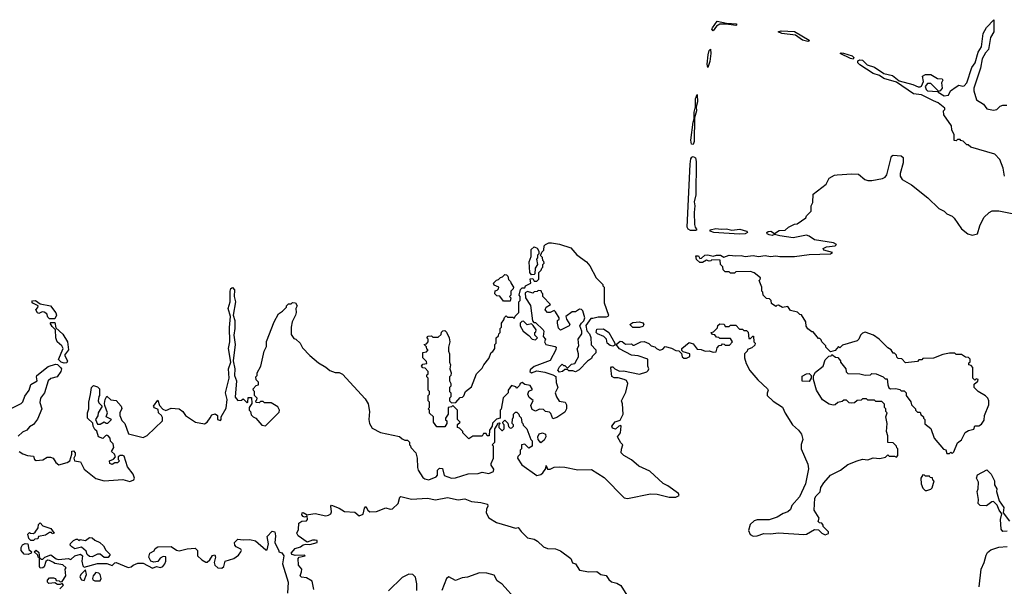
# Model space of a CAD drawing. Extents: x 2348354 to 2479840, y 460476 to 613653.
# Tile 116 of 256: x 2394101 to 2401476, y 549866 to 554107. Entities that reach past the tile are written whole.
import ezdxf

# ---------------------------------------------------------------- set-up
doc = ezdxf.new("R2010")
doc.units = 0

msp = doc.modelspace()

# ---------------------------------------------------------------- linework, layer by layer
at = {"layer": '0CON05XD'}
for points in [[(2399295, 554022.5), (2399286.7, 554035), (2399290, 554045), (2399325, 554096.7), (2399395, 554080), (2399470, 554075), (2399470, 554065), (2399465, 554064.4), (2399394.2, 554074.2), (2399345, 554074.2), (2399320.9, 554059.1), (2399295, 554022.5)], [(2401477.5, 552935), (2401467.5, 552995), (2401441.7, 553061.7), (2401405, 553100), (2401225, 553152.5), (2401205, 553170), (2401195, 553170), (2401168.3, 553198.3), (2401151.7, 553201.7), (2401145, 553210), (2401125, 553210), (2401115, 553200), (2401101.7, 553201.7), (2401100, 553245), (2401083, 553283), (2401081.7, 553311.7), (2401022.5, 553395), (2401020, 553425), (2401030, 553435), (2401030, 553445), (2400980, 553485), (2400945, 553498.6), (2400855, 553544.3), (2400795, 553553.3), (2400668.3, 553638.3), (2400575, 553666.2), (2400540.6, 553690.6), (2400494.7, 553704.7), (2400395, 553769.4), (2400379.2, 553785), (2400380.3, 553799.7), (2400395, 553806.5), (2400415, 553804.3), (2400449.6, 553769.6), (2400505, 553752.5), (2400574.6, 553704.6), (2400638.8, 553688.8), (2400689.2, 553649.2), (2400792.4, 553622.4), (2400830, 553605), (2400845, 553603.8), (2400855, 553610), (2400870, 553645), (2400862.5, 553685), (2400885, 553697.5), (2400925, 553696.7), (2400975, 553667.5), (2401010, 553665), (2401016.7, 553655), (2401006.7, 553635), (2401011.2, 553595), (2400996.4, 553573.6), (2400980, 553570), (2400980, 553565), (2401025, 553537.5), (2401058.8, 553541.2), (2401073.3, 553575), (2401116.1, 553603.9), (2401135, 553617.5), (2401165, 553610), (2401175, 553613.3), (2401196, 553635), (2401231.9, 553748.1), (2401257.5, 553785), (2401281.4, 553865), (2401305.5, 553904.5), (2401319.2, 554005), (2401341.7, 554048.3), (2401397, 554107), (2401397.5, 554015), (2401374.1, 553974.1), (2401357, 553883), (2401335, 553858.8), (2401311.1, 553815), (2401297.8, 553745), (2401247.1, 553595), (2401247.5, 553575), (2401267.7, 553507.7), (2401320, 553475), (2401345, 553440), (2401395, 553430), (2401420, 553435), (2401445, 553460), (2401465, 553467.5), (2401495, 553467.5)], [(2400005, 553944.5), (2399965, 553953.9), (2399911.2, 553991.2), (2399810, 554005), (2399782.5, 554015), (2399805, 554024), (2399905, 554019.5), (2400013.8, 553955), (2400013, 553947), (2400005, 553944.5)], [(2399255, 553750), (2399250.8, 553775), (2399258.6, 553845), (2399265, 553877.5), (2399275, 553887.5), (2399278.5, 553855), (2399270.8, 553795), (2399255, 553750)], [(2400345, 553812), (2400325, 553815.7), (2400247.5, 553855), (2400255, 553860), (2400273, 553857), (2400336.7, 553836.7), (2400349.2, 553825), (2400345, 553812)], [(2400975, 553570), (2400980, 553575), (2400925, 553630), (2400901.7, 553628.3), (2400883, 553607), (2400890, 553585), (2400900, 553575), (2400975, 553570)], [(2399145, 553173.3), (2399134.4, 553174.4), (2399129.2, 553205), (2399145, 553340), (2399153.8, 553365), (2399154.3, 553415), (2399163.3, 553455), (2399162.9, 553515), (2399175, 553547.5), (2399177, 553493), (2399167.5, 553455), (2399171.2, 553425), (2399157, 553373), (2399153.8, 553195), (2399145, 553173.3)], [(2399125, 552528.8), (2399108.9, 552538.9), (2399101.4, 552555), (2399122.7, 553025), (2399127.8, 553065), (2399135, 553079.2), (2399145, 553083.1), (2399162.8, 553072.8), (2399168.5, 553045), (2399165.5, 552795), (2399153.5, 552745), (2399158.2, 552715), (2399153.1, 552663.1), (2399155.5, 552575), (2399160, 552555), (2399173.3, 552535), (2399165, 552530), (2399125, 552528.8)], [(2400651.7, 550931.7), (2400645, 550940), (2400603, 550943), (2400603, 550993), (2400593.3, 551025), (2400600, 551085), (2400590, 551135), (2400600, 551165), (2400590, 551175), (2400590, 551195), (2400580, 551205), (2400578.3, 551228.3), (2400558.3, 551248.3), (2400515, 551250), (2400505, 551260), (2400455, 551260), (2400445, 551270), (2400415, 551270), (2400405, 551260), (2400373, 551257), (2400355, 551240), (2400335, 551237.5), (2400315, 551240), (2400295, 551260), (2400275, 551260), (2400261.7, 551248.3), (2400228.3, 551241.7), (2400210, 551225), (2400195, 551222.5), (2400165, 551230), (2400115, 551262.5), (2400070, 551335), (2400047.5, 551415), (2400048.3, 551441.7), (2400061.7, 551468.3), (2400120, 551515), (2400135, 551560), (2400161.7, 551588.3), (2400178.3, 551591.7), (2400185, 551600), (2400211.7, 551581.7), (2400228.3, 551578.3), (2400250, 551555), (2400250, 551545), (2400290, 551495), (2400291.7, 551471.7), (2400305, 551460), (2400395, 551457.5), (2400435, 551447.5), (2400475, 551450), (2400485, 551460), (2400517, 551457), (2400570, 551435), (2400585, 551420), (2400598.3, 551418.3), (2400603, 551373), (2400611.7, 551351.7), (2400623, 551343), (2400665, 551347.5), (2400695, 551340), (2400705, 551330), (2400725, 551330), (2400740, 551315), (2400740, 551295), (2400777, 551247), (2400780, 551225), (2400810, 551195), (2400810, 551185), (2400825, 551170), (2400845, 551170), (2400851.7, 551151.7), (2400870, 551135), (2400870, 551125), (2400880, 551115), (2400881.7, 551081.7), (2400927, 551047), (2400950, 550975), (2401021.7, 550891.7), (2401038.3, 550888.3), (2401045, 550860), (2401065, 550860), (2401075, 550870), (2401085, 550860), (2401098.3, 550871.7), (2401125, 550940), (2401156.4, 550963.6), (2401183.6, 551016.4), (2401208.3, 551031.7), (2401248.3, 551041.7), (2401255, 551067.5), (2401285, 551067.5), (2401305, 551080), (2401325, 551110), (2401328, 551145), (2401360, 551225), (2401360, 551255), (2401352.5, 551275), (2401335, 551292.5), (2401280, 551325), (2401250, 551355), (2401251.7, 551378.3), (2401278.3, 551401.7), (2401280, 551415), (2401265, 551420), (2401255, 551410), (2401240, 551425), (2401240, 551505), (2401228.3, 551518.3), (2401210, 551525), (2401211.7, 551538.3), (2401220, 551545), (2401220, 551565), (2401208.3, 551578.3), (2401185, 551580), (2401155, 551600), (2401115, 551600), (2401105, 551610), (2401065, 551610), (2401015, 551600), (2400945, 551572.5), (2400865, 551570), (2400858.3, 551561.7), (2400835, 551560), (2400825, 551550), (2400735, 551540), (2400708.3, 551568.3), (2400681.7, 551571.7), (2400671.7, 551581.7), (2400670, 551595), (2400655, 551610), (2400645, 551610), (2400630, 551635), (2400605, 551650), (2400540, 551715), (2400497, 551747), (2400435, 551767.5), (2400415, 551760), (2400400, 551745), (2400387.5, 551715), (2400375, 551702.5), (2400265, 551670), (2400245, 551650), (2400235, 551660), (2400208.3, 551631.7), (2400175, 551620), (2400140, 551655), (2400140, 551665), (2400110, 551695), (2400105, 551710), (2400095, 551720), (2400085, 551720), (2400045, 551770), (2400035, 551770), (2400003.6, 551793.6), (2399993, 551813), (2399990, 551845), (2399958.3, 551898.3), (2399945, 551900), (2399927, 551917), (2399875, 551930), (2399855, 551960), (2399815, 551952.5), (2399785, 551970), (2399771.7, 551968.3), (2399765, 551960), (2399731.7, 551981.7), (2399730, 552005), (2399718.3, 552018.3), (2399695, 552020), (2399681.7, 552031.7), (2399670, 552045), (2399667, 552067), (2399660, 552075), (2399660, 552105), (2399640, 552155), (2399648.3, 552161.7), (2399650, 552175), (2399601.7, 552211.7), (2399575, 552222.5), (2399465, 552220), (2399455, 552210), (2399425, 552210), (2399415, 552220), (2399385, 552220), (2399370, 552235), (2399368.3, 552258.3), (2399350, 552275), (2399347, 552307), (2399285, 552310), (2399278.3, 552301.7), (2399265, 552300), (2399245, 552307.5), (2399215, 552290), (2399195, 552290), (2399171.7, 552311.7), (2399165, 552340), (2399185, 552340), (2399195, 552320), (2399208.3, 552321.7), (2399232.5, 552345), (2399255, 552347.1), (2399295, 552336.7), (2399320, 552345), (2399350, 552345), (2399375, 552330), (2399415.6, 552345.6), (2399465, 552340), (2399505, 552342.9), (2399535, 552335.8), (2399595, 552343.1), (2399635, 552334), (2399685, 552341.4), (2399725, 552334), (2399765, 552340), (2399796.1, 552333.9), (2399903.9, 552333.9), (2400015, 552350), (2400173.6, 552353.6), (2400190, 552365), (2400125, 552382.5), (2400120, 552395), (2400143.6, 552406.4), (2400210, 552415), (2400220, 552425), (2400196.4, 552436.4), (2400055, 552460), (2400015, 552487.5), (2399995, 552493.3), (2399895.8, 552474.2), (2399795, 552488.6), (2399755, 552500), (2399737.1, 552492.9), (2399715, 552497.1), (2399701.2, 552505), (2399698.8, 552515), (2399707.1, 552522.9), (2399727.5, 552525), (2399755, 552507.5), (2399789.5, 552530.5), (2399835, 552532.5), (2399860, 552555), (2399905, 552577.5), (2399925, 552580), (2399990, 552625), (2399995, 552640), (2400030, 552675), (2400030, 552715), (2400041.7, 552738.3), (2400045, 552800), (2400142.5, 552875), (2400165, 552920), (2400205, 552942.5), (2400223.6, 552946.4), (2400335, 552953.8), (2400385, 552950), (2400431.7, 552911.7), (2400455, 552903.3), (2400485, 552903.3), (2400565, 552918.8), (2400585, 552928.8), (2400597.5, 552945), (2400632.5, 553085), (2400645, 553092.5), (2400705, 553087.5), (2400720, 553075), (2400720, 553035), (2400696, 552955), (2400696.7, 552935), (2400710.7, 552910.7), (2400781.7, 552871.7), (2400902.7, 552772.7), (2400985, 552694), (2401025, 552673.3), (2401045, 552653.3), (2401085, 552637.5), (2401100.5, 552620.5), (2401155, 552541.2), (2401204.3, 552504.3), (2401235, 552493.1), (2401276.7, 552505), (2401293.3, 552565), (2401323.8, 552626.2), (2401362.5, 552665), (2401385, 552676.2), (2401435, 552676.2), (2401669.3, 552629.3)], [(2399489.3, 552500.7), (2399300, 552515), (2399272.5, 552525), (2399272.5, 552535), (2399315, 552544.4), (2399355, 552538.6), (2399395, 552541.1), (2399435, 552532.5), (2399495, 552538.5), (2399546.2, 552525), (2399553.8, 552515), (2399535, 552504.4), (2399489.3, 552500.7)], [(2397465, 550970), (2397420, 551015), (2397420, 551025), (2397395, 551050), (2397380, 551055), (2397381.7, 551078.3), (2397400, 551095), (2397380, 551115), (2397380, 551185), (2397345, 551220), (2397335, 551210), (2397310, 551205), (2397310, 551155), (2397290, 551125), (2397291.7, 551111.7), (2397300, 551105), (2397300, 551085), (2397285, 551060), (2397225, 551060), (2397200, 551095), (2397200, 551135), (2397171.7, 551161.7), (2397170, 551185), (2397160, 551195), (2397170, 551205), (2397170, 551245), (2397160, 551255), (2397160, 551295), (2397170, 551305), (2397170, 551325), (2397160, 551335), (2397160, 551425), (2397150, 551435), (2397151.7, 551448.3), (2397160, 551455), (2397160, 551475), (2397138.3, 551498.3), (2397121.7, 551501.7), (2397110, 551515), (2397121.7, 551528.3), (2397150, 551535), (2397148.3, 551548.3), (2397120, 551575), (2397120, 551615), (2397148.3, 551621.7), (2397160, 551635), (2397151.7, 551641.7), (2397148.3, 551658.3), (2397130, 551675), (2397148.3, 551681.7), (2397160, 551695), (2397160, 551715), (2397150, 551725), (2397161.7, 551738.3), (2397185, 551740), (2397195, 551730), (2397235, 551730), (2397258.3, 551751.7), (2397261.7, 551768.3), (2397271.7, 551778.3), (2397285, 551780), (2397298.3, 551768.3), (2397317, 551727), (2397322.5, 551695), (2397312.5, 551655), (2397312.5, 551625), (2397320, 551605), (2397320, 551545), (2397327.5, 551525), (2397322.5, 551495), (2397332.5, 551465), (2397330, 551445), (2397320, 551435), (2397320, 551405), (2397330, 551385), (2397330, 551365), (2397320, 551355), (2397320, 551325), (2397330, 551315), (2397330, 551285), (2397320, 551275), (2397320, 551255), (2397335, 551240), (2397368.3, 551241.7), (2397401.7, 551278.3), (2397418.3, 551281.7), (2397428.3, 551291.7), (2397440, 551325), (2397485, 551360), (2397523, 551457), (2397565, 551500), (2397577.5, 551525), (2397615, 551570), (2397632.5, 551615), (2397646.4, 551623.6), (2397660, 551645), (2397660, 551675), (2397670, 551685), (2397670, 551725), (2397688.3, 551741.7), (2397690, 551755), (2397700, 551765), (2397700, 551795), (2397710, 551805), (2397710, 551835), (2397728.3, 551861.7), (2397731.7, 551878.3), (2397745, 551890), (2397755, 551880), (2397795, 551880), (2397805, 551870), (2397811.7, 551888.3), (2397840, 551915), (2397840, 551995), (2397850, 552005), (2397850, 552035), (2397842.5, 552045), (2397853, 552087), (2397865, 552100), (2397885, 552100), (2397890, 552115), (2397930, 552135), (2397925, 552167.5), (2397945, 552170), (2397955, 552150), (2397975, 552150), (2397990, 552165), (2397990, 552215), (2398008.3, 552231.7), (2398011.7, 552248.3), (2398020, 552255), (2398020, 552275), (2398030, 552285), (2398028.3, 552298.3), (2398020, 552305), (2398018.3, 552328.3), (2398000, 552345), (2398008.3, 552351.7), (2398011.7, 552368.3), (2398028.3, 552381.7), (2398030, 552415), (2398040, 552425), (2398063.9, 552436.1), (2398085, 552436), (2398145, 552425.8), (2398229.3, 552399.3), (2398275, 552347.5), (2398347.5, 552295), (2398372.5, 552265), (2398420, 552175), (2398470, 552125), (2398470, 552115), (2398480, 552105), (2398478.3, 551988.3), (2398512.5, 551895), (2398507.5, 551885), (2398495, 551880), (2398435, 551880), (2398395, 551870), (2398378.3, 551871.7), (2398343, 551817), (2398348.3, 551778.3), (2398370, 551755), (2398379.3, 551729.3), (2398382.3, 551672.3), (2398417.5, 551635), (2398417, 551613), (2398390, 551585), (2398385, 551570), (2398355, 551552.5), (2398293, 551487), (2398265, 551472.5), (2398245, 551480), (2398215, 551480), (2398205, 551490), (2398185, 551490), (2398167, 551473), (2398145, 551470), (2398132.5, 551485), (2398145, 551510), (2398165, 551530), (2398175, 551520), (2398185, 551520), (2398205, 551500), (2398235, 551530), (2398260, 551535), (2398277.5, 551565), (2398286.4, 551583.6), (2398286.7, 551605), (2398277, 551643), (2398290, 551665), (2398283.3, 551715), (2398312.5, 551755), (2398312.5, 551775), (2398297.5, 551815), (2398310, 551835), (2398326.2, 551853.8), (2398333.3, 551875), (2398318.3, 551928.3), (2398308.3, 551938.3), (2398295, 551940), (2398265, 551920), (2398238.3, 551921.7), (2398192.5, 551885), (2398196.7, 551866.7), (2398222.5, 551825), (2398217.5, 551815), (2398153, 551783), (2398138.3, 551798.3), (2398130, 551835), (2398130, 551855), (2398142.5, 551865), (2398142.5, 551875), (2398115, 551920), (2398105, 551930), (2398075, 551916.7), (2398055, 551916.7), (2398036.7, 551935), (2398043.6, 551956.4), (2398077.5, 551975), (2398020, 552035), (2398020, 552055), (2398011.7, 552061.7), (2398008.3, 552078.3), (2397985, 552080), (2397978.3, 552071.7), (2397955, 552070), (2397945, 552060), (2397905, 552072.5), (2397888.3, 552061.7), (2397890, 552025), (2397928, 551968), (2397943.3, 551853.3), (2397951.7, 551841.7), (2397965, 551840), (2398022.5, 551785), (2398027.5, 551775), (2398022.5, 551735), (2398040, 551715), (2398032.5, 551695), (2398042.5, 551675), (2398111.7, 551661.7), (2398120, 551655), (2398117.5, 551635), (2398073.9, 551556.1), (2397955, 551512.5), (2397925, 551487.5), (2397922.5, 551475), (2397933.8, 551463.8), (2397975, 551478.8), (2398035, 551468.8), (2398095, 551450), (2398116.4, 551436.4), (2398120.7, 551390.7), (2398132.5, 551355), (2398113.3, 551315), (2398123.3, 551285), (2398141.7, 551251.7), (2398187.5, 551245), (2398196.7, 551225), (2398197.5, 551195), (2398185, 551170), (2398125, 551130), (2398095, 551120), (2398079.3, 551159.3), (2398068.8, 551168.8), (2398040, 551175), (2398025, 551190), (2397995, 551192.5), (2397965, 551177.5), (2397940.5, 551190.5), (2397930.3, 551219.7), (2397946.7, 551256.7), (2397918.3, 551278.3), (2397907.5, 551305), (2397914.3, 551325.7), (2397941.7, 551338.3), (2397925, 551368.8), (2397885, 551375.8), (2397865, 551392.5), (2397850, 551385), (2397845, 551370), (2397825, 551350), (2397818.3, 551358.3), (2397785, 551370), (2397760, 551335), (2397760, 551315), (2397723, 551277), (2397707, 551193), (2397700, 551185), (2397700, 551125), (2397671.7, 551118.3), (2397641.7, 551088.3), (2397640, 551065), (2397620, 551035), (2397618.3, 550991.7), (2397601.7, 550991.7), (2397595, 551010), (2397575, 551010), (2397565, 550990), (2397495, 550990), (2397465, 550970)], [(2397935, 552197.5), (2397922.5, 552215), (2397917.5, 552295), (2397932, 552335), (2397932.7, 552387.3), (2397955, 552406.7), (2397976.7, 552396.7), (2397990, 552375), (2397990, 552355), (2397980, 552345), (2397980, 552325), (2397973.3, 552315), (2397980, 552275), (2397963, 552247), (2397960, 552205), (2397955, 552200), (2397935, 552197.5)], [(2397775, 552000), (2397725, 552000), (2397698.3, 552038.3), (2397675, 552040), (2397660, 552055), (2397661.7, 552078.3), (2397678.3, 552081.7), (2397688.3, 552091.7), (2397690, 552105), (2397655, 552120), (2397650, 552135), (2397671.7, 552158.3), (2397688.3, 552161.7), (2397701.7, 552178.3), (2397718.3, 552181.7), (2397735, 552200), (2397748.3, 552198.3), (2397758.3, 552188.3), (2397761.7, 552161.7), (2397778.3, 552148.3), (2397781.7, 552131.7), (2397800, 552105), (2397798.3, 552091.7), (2397780, 552075), (2397780, 552045), (2397770, 552035), (2397780, 552025), (2397775, 552000)], [(2394631.7, 551301.7), (2394640, 551355), (2394655, 551370), (2394685, 551360), (2394700, 551345), (2394700, 551295), (2394693, 551287), (2394690, 551255), (2394695, 551240), (2394720, 551215), (2394690, 551165), (2394687, 551143), (2394670, 551115), (2394685, 551080), (2394705, 551080), (2394735, 551097.5), (2394748.3, 551088.3), (2394761.7, 551088.3), (2394790, 551115), (2394750, 551135), (2394760, 551165), (2394738.3, 551218.3), (2394737.5, 551235), (2394742.5, 551265), (2394755, 551290), (2394785, 551262.5), (2394825, 551256.7), (2394862.5, 551215), (2394867, 551197), (2394852.5, 551165), (2394852.5, 551145), (2394867.5, 551107.5), (2394890, 551085), (2394917.5, 551007.5), (2395025, 550980), (2395055, 550994), (2395171.2, 551105), (2395170, 551130), (2395162.5, 551145), (2395140, 551165), (2395138.3, 551188.3), (2395111.2, 551201.2), (2395103.3, 551215), (2395135, 551260), (2395149.3, 551219.3), (2395173, 551193), (2395195, 551182.5), (2395235, 551200), (2395295, 551193.8), (2395323.3, 551175), (2395343.3, 551145), (2395417.5, 551095), (2395485, 551082.5), (2395505.5, 551094.5), (2395528.3, 551128.3), (2395540.7, 551149.3), (2395565, 551156.7), (2395582.5, 551145), (2395583.3, 551115), (2395605, 551106.7), (2395611.2, 551115), (2395610, 551135), (2395648.3, 551198.3), (2395655.7, 551265), (2395642.2, 551315), (2395669.2, 551425), (2395665.3, 551495), (2395683.1, 551545), (2395666.2, 551645), (2395676.5, 551695), (2395673.3, 551803.3), (2395681.1, 551885), (2395662.9, 551945), (2395677.9, 551995), (2395677.5, 552075), (2395682.5, 552095), (2395695, 552103.3), (2395710, 552085), (2395706.7, 552035), (2395716.9, 551995), (2395701.4, 551895), (2395713.3, 551855), (2395713.8, 551795), (2395706.3, 551746.3), (2395715.4, 551675), (2395700.6, 551555), (2395713.2, 551495), (2395711.1, 551445), (2395726.2, 551405), (2395715, 551282.5), (2395735, 551257.5), (2395761.7, 551258.3), (2395775, 551270), (2395805, 551240), (2395810, 551245), (2395811.7, 551278.3), (2395838.3, 551278.3), (2395840, 551235), (2395820, 551205), (2395820, 551185), (2395830, 551175), (2395835, 551150), (2395850, 551135), (2395870, 551125), (2395915, 551072.5), (2395941.7, 551068.3), (2396045, 551170), (2396047.5, 551185), (2396035, 551210), (2395985, 551240), (2395935, 551240), (2395925, 551250), (2395905, 551250), (2395895, 551240), (2395871.7, 551241.7), (2395870, 551255), (2395878.3, 551261.7), (2395880, 551275), (2395860, 551295), (2395860, 551325), (2395851.7, 551331.7), (2395850, 551345), (2395871.7, 551368.3), (2395890, 551375), (2395890, 551395), (2395871.7, 551411.7), (2395870, 551435), (2395880, 551445), (2395880, 551465), (2395907, 551513), (2395933.6, 551626.4), (2395949.3, 551660.7), (2395950.7, 551699.3), (2396007.5, 551845), (2396040, 551905), (2396070, 551925), (2396100, 551955), (2396100, 551965), (2396115, 551980), (2396135, 551980), (2396145, 551990), (2396168.3, 551988.3), (2396180, 551965), (2396170, 551945), (2396172.5, 551915), (2396166.7, 551895), (2396142.5, 551845), (2396133.6, 551806.4), (2396135, 551750), (2396155, 551720), (2396170, 551715), (2396202.5, 551685), (2396220.7, 551650.7), (2396273.6, 551593.6), (2396338.3, 551538.3), (2396395, 551507.5), (2396425, 551482.5), (2396465, 551467.5), (2396495, 551467.5), (2396520, 551455), (2396689.3, 551269.3), (2396711.7, 551231.7), (2396722.5, 551175), (2396717.5, 551115), (2396722.5, 551085), (2396740.7, 551050.7), (2396805, 551017.5), (2396947, 550987), (2396965, 550970), (2396985, 550960), (2397005, 550960), (2397020, 550945), (2397020, 550925), (2397028.3, 550918.3), (2397030, 550905), (2397067.5, 550865), (2397077.5, 550825), (2397080, 550755), (2397086.7, 550735), (2397120.7, 550680.7), (2397135, 550671.2), (2397165.8, 550664.2), (2397220, 550685), (2397231.7, 550698.3), (2397230, 550735), (2397245, 550750), (2397267, 550747), (2397280, 550695), (2397336.4, 550676.4), (2397365, 550678), (2397461.7, 550708.3), (2397535, 550711.2), (2397565, 550721.2), (2397615, 550710), (2397650, 550725), (2397651.7, 550741.7), (2397633, 550773), (2397632.5, 550785), (2397650, 550825), (2397650, 550915), (2397640, 550925), (2397660, 550945), (2397660, 551045), (2397678.3, 551071.7), (2397681.7, 551088.3), (2397695, 551090), (2397700, 551085), (2397690, 551075), (2397690, 551055), (2397711.7, 551031.7), (2397718.3, 551031.7), (2397730, 551045), (2397730, 551075), (2397721.7, 551081.7), (2397720, 551095), (2397735, 551110), (2397758.3, 551088.3), (2397761.7, 551061.7), (2397775, 551050), (2397788.3, 551051.7), (2397800, 551065), (2397800, 551075), (2397790, 551085), (2397791.7, 551118.3), (2397800, 551135), (2397800, 551155), (2397815, 551170), (2397825, 551170), (2397840, 551155), (2397841.7, 551141.7), (2397857, 551127), (2397861.7, 551091.7), (2397870, 551085), (2397871.7, 551071.7), (2397900, 551045), (2397930, 550965), (2397940, 550955), (2397940, 550915), (2397915, 550900), (2397885, 550930), (2397860, 550925), (2397860, 550895), (2397850, 550885), (2397850, 550855), (2397831.7, 550838.3), (2397830, 550825), (2397862.5, 550775), (2397975, 550696), (2398005, 550702), (2398020, 550715), (2398041.7, 550748.3), (2398045, 550770), (2398055, 550742.5), (2398075, 550743.3), (2398105, 550756.7), (2398145, 550760), (2398185, 550758.8), (2398282.7, 550737.3), (2398385, 550740), (2398479.3, 550679.3), (2398628.3, 550528.3), (2398655, 550524), (2398825, 550559.4), (2398875, 550555.8), (2398965, 550534.2), (2399015, 550533.3), (2399040, 550545), (2399035, 550560), (2398955, 550617.5), (2398920, 550635), (2398821.7, 550728.3), (2398740, 550765), (2398685, 550812.5), (2398627.5, 550845), (2398607.5, 550865), (2398608.3, 550891.7), (2398620, 550925), (2398605, 550940), (2398580, 550985), (2398602.5, 551015), (2398607.5, 551065), (2398605, 551070), (2398590, 551065), (2398565, 551042.5), (2398540.7, 551050.7), (2398537.5, 551065), (2398561.7, 551098.3), (2398599.3, 551110.7), (2398622.5, 551155), (2398617, 551233), (2398610, 551255), (2398641.7, 551318.3), (2398656.7, 551385), (2398646.4, 551406.4), (2398630, 551415), (2398585, 551427.5), (2398555, 551427.5), (2398537, 551437), (2398528.3, 551501.7), (2398535, 551510), (2398545, 551510), (2398560, 551495), (2398595, 551476.7), (2398625, 551478.8), (2398745, 551453.3), (2398798.8, 551471.2), (2398808.8, 551481.2), (2398812.5, 551495), (2398806.7, 551515), (2398806.4, 551566.4), (2398735, 551590), (2398685, 551596.7), (2398593, 551643), (2398570, 551675), (2398598.3, 551701.7), (2398615, 551697.5), (2398638.3, 551678.3), (2398685, 551680), (2398695, 551670), (2398705, 551670), (2398753.6, 551696.4), (2398779.3, 551699.3), (2398813, 551683), (2398830, 551665), (2398858.3, 551658.3), (2398870, 551645), (2398895, 551632.5), (2398918.3, 551641.7), (2398935, 551660), (2398982.5, 551647.5), (2399015, 551630), (2399038.3, 551628.3), (2399058.3, 551608.3), (2399063.6, 551583.6), (2399075, 551573.3), (2399095, 551573.3), (2399120, 551585), (2399120, 551605), (2399071.7, 551621.7), (2399061.7, 551631.7), (2399060, 551645), (2399115, 551690), (2399145, 551680), (2399175, 551640), (2399205, 551637.5), (2399235, 551626.7), (2399265, 551627.5), (2399295, 551617.5), (2399318.3, 551621.7), (2399325, 551650), (2399341.7, 551668.3), (2399358.3, 551671.7), (2399365, 551680), (2399378.3, 551678.3), (2399385, 551670), (2399418.3, 551671.7), (2399440, 551695), (2399425, 551720), (2399345, 551720), (2399338.3, 551728.3), (2399321.7, 551731.7), (2399308.3, 551748.3), (2399291.7, 551751.7), (2399280, 551765), (2399298.3, 551771.7), (2399328.3, 551801.7), (2399331.7, 551818.3), (2399345, 551830), (2399378.3, 551828.3), (2399385, 551810), (2399415, 551810), (2399425, 551820), (2399465, 551820), (2399491.7, 551791.7), (2399515, 551790), (2399525, 551780), (2399545, 551780), (2399558.3, 551768.3), (2399561.7, 551721.7), (2399575, 551720), (2399591.7, 551738.3), (2399598.3, 551738.3), (2399600, 551695), (2399610, 551685), (2399608.3, 551671.7), (2399585, 551650), (2399551.7, 551638.3), (2399550, 551625), (2399530, 551605), (2399530, 551575), (2399543.8, 551533.8), (2399570.7, 551480.7), (2399630.7, 551410.7), (2399702.5, 551345), (2399707.5, 551335), (2399699.3, 551310.7), (2399701.2, 551295), (2399745, 551252), (2399815, 551206.7), (2399835, 551162.5), (2399890, 551075), (2399935.7, 551035.7), (2399956.7, 551005), (2399967.5, 550965), (2399953.6, 550926.4), (2399953.9, 550893.9), (2400005, 550780), (2400008.8, 550745), (2399987.3, 550632.7), (2399942.5, 550535), (2399885, 550470), (2399875, 550440), (2399855, 550423.3), (2399819.3, 550410.7), (2399775, 550383.3), (2399715, 550362.5), (2399625, 550362.5), (2399603, 550357), (2399571.7, 550328.3), (2399560, 550285), (2399573.6, 550253.6), (2399595, 550242.5), (2399626.4, 550243.6), (2399675, 550262.5), (2399725, 550260), (2399785, 550267.5), (2399975, 550253.3), (2399995, 550257.5), (2400055, 550292.5), (2400085, 550290), (2400110, 550265), (2400135, 550252.5), (2400158.3, 550261.7), (2400160, 550275), (2400120, 550315), (2400120, 550325), (2400108.3, 550338.3), (2400091.7, 550341.7), (2400081.7, 550351.7), (2400090, 550375), (2400052.5, 550435), (2400057.5, 550525), (2400067, 550543), (2400097, 550573), (2400102.5, 550605), (2400125, 550640), (2400175, 550697.5), (2400250, 550735), (2400305, 550777.5), (2400373.6, 550806.4), (2400415, 550817.5), (2400455, 550812.5), (2400495, 550827.5), (2400545, 550822.5), (2400587, 550833), (2400605, 550850), (2400615, 550840), (2400655, 550840), (2400668.3, 550831.7), (2400680, 550845), (2400680, 550895), (2400671.7, 550901.7), (2400670, 550915), (2400651.7, 550931.7)], [(2394365, 551867.5), (2394325, 551867.5), (2394311.2, 551881.2), (2394303.3, 551905), (2394285, 551918.8), (2394270.7, 551919.3), (2394245, 551907.5), (2394235, 551913.3), (2394222.5, 551935), (2394238.3, 551951.7), (2394240, 551965), (2394200, 551985), (2394193.3, 551995), (2394197, 552003), (2394220, 552005), (2394255, 551980), (2394332.5, 551965), (2394372.5, 551912.5), (2394377.5, 551895), (2394365, 551867.5)], [(2394435, 551535.7), (2394412.7, 551542.7), (2394393, 551563), (2394426.2, 551645), (2394416.2, 551665), (2394382.5, 551695), (2394373, 551727), (2394370, 551785), (2394345, 551810), (2394330, 551835), (2394335, 551840), (2394365, 551840), (2394371.7, 551801.7), (2394425, 551752.5), (2394458.8, 551695), (2394465.8, 551635), (2394436.7, 551595), (2394460, 551555), (2394455, 551538.8), (2394435, 551535.7)], [(2397965, 551710), (2397980, 551725), (2397960, 551745), (2397960, 551765), (2397968.3, 551771.7), (2397970, 551785), (2397947.5, 551817.5), (2397935, 551830), (2397903.6, 551823.6), (2397875, 551850), (2397861.7, 551848.3), (2397850, 551835), (2397850, 551815), (2397872.5, 551775), (2397913.9, 551743.9), (2397940, 551715), (2397965, 551710)], [(2398745, 551803.8), (2398695, 551803.8), (2398672.5, 551825), (2398695, 551841.2), (2398745, 551846.7), (2398768.3, 551838.3), (2398776.7, 551825), (2398768.3, 551811.7), (2398745, 551803.8)], [(2398545, 551662.5), (2398525, 551667.5), (2398502.5, 551685), (2398496.1, 551716.1), (2398476.2, 551736.2), (2398430, 551755), (2398420, 551765), (2398425, 551790), (2398475, 551793.3), (2398515, 551766.7), (2398560, 551685), (2398558.3, 551671.7), (2398545, 551662.5)], [(2394007.3, 551182.7), (2394113.3, 551235), (2394125, 551247.5), (2394140.3, 551289.7), (2394173.3, 551335), (2394185, 551377.5), (2394233.3, 551405), (2394226.2, 551435), (2394230, 551445), (2394315, 551511.2), (2394370.7, 551529.3), (2394385, 551527.5), (2394406.7, 551505), (2394413.3, 551495), (2394410, 551475), (2394382.5, 551435), (2394335, 551420.8), (2394314.2, 551405), (2394286.2, 551315), (2394256.2, 551275), (2394252.3, 551242.3), (2394266.1, 551193.9), (2394233.9, 551116.1), (2394205, 551076.2), (2394175, 551060), (2394154.1, 551035.9), (2394121.2, 551018.8), (2394089.7, 550990.3)], [(2400015, 551400), (2399961.7, 551401.7), (2399961.7, 551438.3), (2399995, 551457.5), (2400015, 551460), (2400030, 551445), (2400030, 551425), (2400015, 551400)], [(2394096.7, 550875), (2394125, 550856.7), (2394160, 550845), (2394205, 550840), (2394213.3, 550815), (2394225, 550807.5), (2394275, 550813.8), (2394307, 550833), (2394333, 550833), (2394352.5, 550825), (2394372.3, 550792.3), (2394395, 550776.2), (2394457.3, 550792.7), (2394477.5, 550805), (2394492.5, 550855), (2394493, 550877), (2394505, 550880), (2394516.7, 550865), (2394516.7, 550845), (2394507.5, 550825), (2394512.5, 550805), (2394557.7, 550797.7), (2394585, 550743.3), (2394672.1, 550672.1), (2394735, 550656.7), (2394873.9, 550666.1), (2394925, 550651.2), (2394955, 550662.5), (2394960, 550675), (2394950, 550705), (2394909.3, 550759.3), (2394885, 550840), (2394875, 550846.2), (2394855, 550846.2), (2394840, 550835), (2394840, 550815), (2394850, 550805), (2394835, 550790), (2394815, 550790), (2394795, 550777.5), (2394777.5, 550785), (2394773.6, 550806.4), (2394805, 550817.5), (2394820, 550835), (2394812.5, 550855), (2394790, 550875), (2394806.1, 550903.9), (2394801.7, 550931.7), (2394781.7, 550951.7), (2394780, 550975), (2394765, 550993.3), (2394755, 550997.5), (2394745, 550993.3), (2394725, 550972.5), (2394692.5, 550985), (2394678.3, 551028.3), (2394665, 551040), (2394652.5, 551065), (2394648.3, 551088.3), (2394610, 551125), (2394610, 551165), (2394620, 551195), (2394620, 551245), (2394631.7, 551301.7)], [(2398005, 550940), (2397986, 550966), (2397983.3, 550985), (2397992.9, 551007.1), (2398016.1, 551016.1), (2398040, 551005), (2398042.5, 550985), (2398028.8, 550961.2), (2398005, 550940)], [(2400895, 550582.5), (2400925, 550592.5), (2400936.1, 550603.9), (2400950, 550655), (2400941.7, 550661.7), (2400938.3, 550678.3), (2400921.7, 550681.7), (2400915, 550690), (2400885, 550690), (2400878.3, 550698.3), (2400865, 550700), (2400850, 550675), (2400853, 550633), (2400865, 550600), (2400883, 550583), (2400895, 550582.5)], [(2401498.3, 550278.3), (2401465, 550277.5), (2401453.6, 550293.6), (2401448.6, 550365), (2401457.5, 550407.5), (2401437.5, 550435), (2401423, 550473), (2401395, 550500), (2401381.7, 550498.3), (2401341.7, 550468.3), (2401295, 550470), (2401280, 550485), (2401282.5, 550515), (2401272.5, 550575), (2401280, 550595), (2401282.5, 550645), (2401268.8, 550675), (2401275, 550700), (2401345, 550737.5), (2401377.5, 550705), (2401402.5, 550655), (2401402.5, 550625), (2401420, 550595), (2401417.5, 550575), (2401437.5, 550505), (2401472.5, 550455), (2401467.5, 550415), (2401514.4, 550354.4)], [(2396305, 549842.9), (2396292.5, 549905), (2396248.7, 549928.7), (2396213.3, 549935), (2396201.2, 549945), (2396213.3, 549975), (2396213.6, 549993.6), (2396188.6, 550025), (2396185.9, 550074.1), (2396195, 550083.3), (2396240, 550095), (2396235, 550100), (2396165, 550096), (2396141.2, 550105), (2396134.4, 550115), (2396165, 550150), (2396205, 550162), (2396225, 550176.7), (2396245, 550182.5), (2396275, 550180), (2396330, 550195), (2396328.3, 550208.3), (2396315, 550212.5), (2396295, 550212.5), (2396255, 550197.5), (2396187.5, 550245), (2396176.7, 550265), (2396189.3, 550290.7), (2396192.5, 550337.5), (2396215, 550353.8), (2396250, 550355), (2396256.7, 550365), (2396255, 550390), (2396235, 550383.3), (2396225, 550387.5), (2396215, 550400), (2396217.5, 550415), (2396225, 550418.8), (2396255, 550400), (2396265, 550402.5), (2396315, 550412), (2396394.3, 550394.3), (2396415, 550399.2), (2396430.8, 550409.2), (2396437.3, 550422.7), (2396431.2, 550465), (2396437.5, 550472.5), (2396495, 550450), (2396535, 550426.2), (2396611.7, 550421.7), (2396645, 550393.3), (2396673.6, 550406.4), (2396685, 550450), (2396695, 550462.5), (2396710, 550435), (2396725, 550424), (2396772.7, 550427.3), (2396844.1, 550454.1), (2396875, 550443.8), (2396893.9, 550446.1), (2396936, 550485), (2396947.5, 550532.5), (2396955, 550537.5), (2397035, 550518.8), (2397155, 550526.2), (2397215, 550513.3), (2397305, 550531.2), (2397385, 550513.8), (2397435, 550522), (2397485, 550500), (2397555, 550492.5), (2397605, 550480), (2397608.8, 550465), (2397597.7, 550442.3), (2397594.2, 550415), (2397615, 550378), (2397673, 550343), (2397758.7, 550318.7), (2397815, 550302.5), (2397836.1, 550306.1), (2397856.6, 550276.6), (2397905, 550228.6), (2397955, 550218.2), (2397980.8, 550205), (2398025, 550160.8), (2398055, 550148.6), (2398115.8, 550145.8), (2398152.7, 550132.7), (2398230, 550075), (2398241.7, 550041.7), (2398265, 550033.3), (2398295, 549987.5), (2398365, 549974.4), (2398425, 549976.2), (2398455, 549954.4), (2398495, 549947.5), (2398515, 549917.5), (2398535, 549900.6), (2398575, 549888.9), (2398605, 549872.5), (2398648.7, 549798.7)], [(2394205, 550210), (2394185, 550210), (2394170, 550225), (2394162.5, 550257.5), (2394175, 550270), (2394183, 550263), (2394205, 550262.5), (2394218.3, 550271.7), (2394240, 550305), (2394241.7, 550328.3), (2394255, 550340), (2394275, 550320), (2394335, 550300), (2394360, 550265), (2394345, 550260), (2394338.3, 550268.3), (2394325, 550270), (2394295, 550250), (2394241.7, 550238.3), (2394238.3, 550221.7), (2394215, 550220), (2394205, 550210)], [(2394401.7, 549848.3), (2394430, 549875), (2394418.3, 549888.3), (2394405, 549880), (2394385, 549880), (2394365, 549892.5), (2394318.3, 549888.3), (2394308.3, 549898.3), (2394308.3, 549911.7), (2394325, 549930), (2394355, 549930), (2394370, 549925), (2394375, 549910), (2394397, 549907), (2394405, 549900), (2394418.3, 549901.7), (2394447.5, 549945), (2394442.5, 549995), (2394450, 550005), (2394425, 550026.7), (2394365, 550036.7), (2394353.8, 550043.8), (2394325, 550060), (2394308.3, 550061.7), (2394298.3, 550051.7), (2394285, 550012.5), (2394275, 550003.3), (2394255, 550002.5), (2394250, 550015), (2394250, 550080), (2394240, 550085), (2394238.3, 550098.3), (2394210, 550125), (2394225, 550137.5), (2394245, 550120), (2394250, 550080), (2394265, 550070), (2394275, 550070), (2394290, 550085), (2394335, 550102.5), (2394375, 550072.5), (2394395, 550066.7), (2394465, 550073.3), (2394485, 550067.5), (2394515, 550093.3), (2394557, 550107), (2394572.5, 550095), (2394566.4, 550053.6), (2394575, 550020), (2394585, 550010), (2394685, 550036.2), (2394755, 550037.5), (2394795, 550022.5), (2394815, 550042.5), (2394825, 550043.3), (2394915, 550007.5), (2394937, 550013), (2394950, 550025), (2394985, 550040), (2395025, 550040), (2395095, 550002.5), (2395125, 550013.3), (2395155, 550006.7), (2395172.5, 550015), (2395187.5, 550035), (2395196.4, 550053.6), (2395196.4, 550086.4), (2395175, 550090), (2395153.6, 550076.4), (2395135, 550052.5), (2395105, 550046.7), (2395083.8, 550053.8), (2395068.8, 550085), (2395076.7, 550113.3), (2395108.3, 550131.7), (2395115, 550150), (2395135, 550162.5), (2395235, 550164), (2395275, 550135.8), (2395295, 550131.2), (2395355, 550147.1), (2395415, 550152.5), (2395432.5, 550135), (2395432.5, 550095), (2395466.7, 550065), (2395495, 550046.7), (2395505, 550047.5), (2395526.2, 550063.8), (2395545, 550097.5), (2395561.7, 550101.7), (2395568.8, 550085), (2395557.5, 550045), (2395562.5, 550025), (2395585, 550003.8), (2395615, 550001.2), (2395631.2, 550015), (2395640, 550055), (2395705, 550073.3), (2395739.7, 550100.3), (2395758.8, 550125), (2395763.3, 550135), (2395757.5, 550145), (2395722.7, 550162.7), (2395712.5, 550175), (2395710, 550195), (2395735, 550220), (2395775, 550213.3), (2395825, 550216.2), (2395866.4, 550206.4), (2395945, 550140), (2395955, 550140), (2395964, 550185), (2395955, 550240), (2395991.2, 550278.8), (2396012.5, 550275), (2396017.5, 550245), (2396012.3, 550192.3), (2396042.5, 550135), (2396042.5, 550125), (2396065, 550116.2), (2396080, 550095), (2396070.6, 550035), (2396111.7, 549898.3), (2396107.9, 549815)], [(2394165, 550103.8), (2394135, 550106.7), (2394112.5, 550135), (2394113, 550157), (2394123.3, 550176.7), (2394143, 550187), (2394163, 550183), (2394170.5, 550140.5), (2394190, 550125), (2394186.4, 550113.6), (2394165, 550103.8)], [(2394765, 550082.5), (2394735, 550082.5), (2394705, 550107.5), (2394685, 550107.5), (2394643, 550087), (2394625, 550090), (2394607.5, 550105), (2394599.3, 550129.3), (2394565, 550160), (2394515, 550147.5), (2394490.7, 550160.7), (2394480, 550175), (2394483, 550187), (2394505, 550210), (2394525, 550220), (2394535, 550220), (2394545, 550210), (2394555, 550217.5), (2394595, 550210), (2394625, 550231.2), (2394645, 550230), (2394665, 550212.5), (2394702.5, 550195), (2394729.3, 550169.3), (2394745.9, 550135.9), (2394780, 550105), (2394765, 550082.5)], [(2401288.6, 549861.4), (2401302.9, 549995), (2401325.7, 550045), (2401340.3, 550099.7), (2401350.5, 550119.5), (2401375, 550138.8), (2401435, 550158), (2401496.7, 550165)], [(2394585, 549910), (2394602.5, 549955), (2394595, 549990), (2394560, 549955), (2394552.5, 549937.5), (2394563.6, 549913.6), (2394585, 549910)], [(2394665, 549906.2), (2394705, 549907.5), (2394712.5, 549925), (2394703.6, 549953.6), (2394693.6, 549963.6), (2394671.7, 549968.3), (2394651.2, 549945), (2394646.2, 549925), (2394650, 549915), (2394665, 549906.2)], [(2397821.9, 549761.9), (2397715, 549881.2), (2397678.3, 549908.3), (2397655, 549950), (2397600, 549965), (2397545, 549967.8), (2397455.3, 549934.7), (2397415, 549930), (2397365, 549910), (2397315, 549937.5), (2397298.8, 549925), (2397263.1, 549835)], [(2397076.1, 549835), (2397075.4, 549885), (2397065.3, 549935.3), (2397045, 549955.4), (2397015, 549956.2), (2396965, 549931.5), (2396862.5, 549832.5)]]:
    msp.add_lwpolyline(points, dxfattribs=at)

doc.saveas('drawing.dxf')
